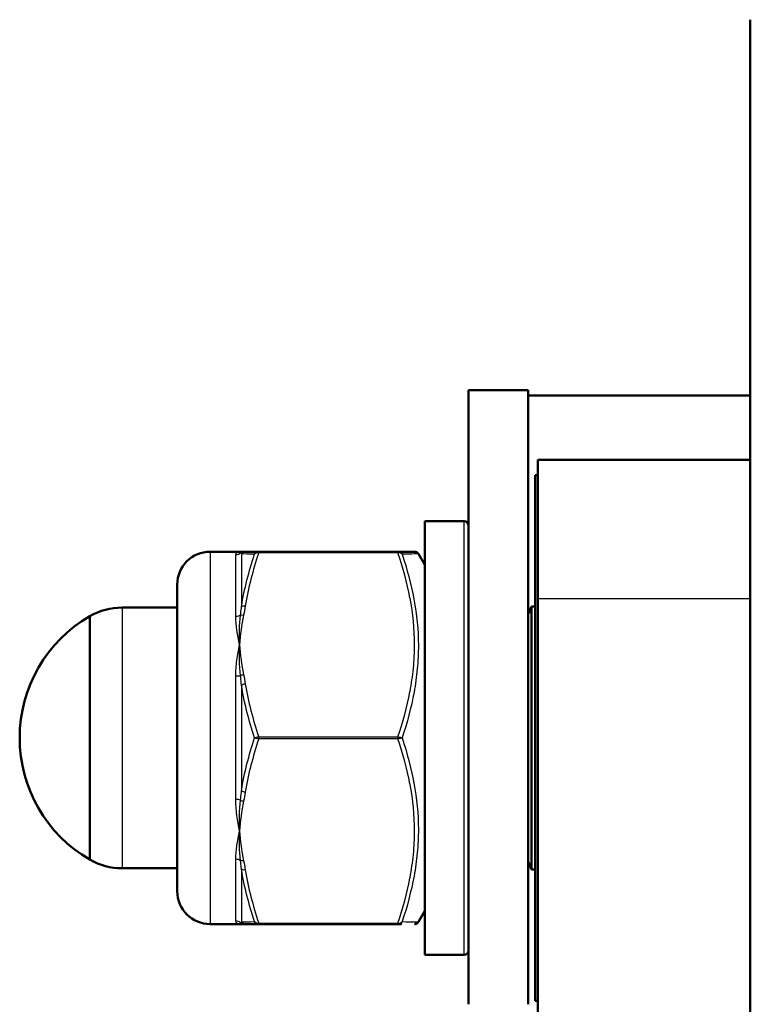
# Model space of a CAD drawing. Header units: millimetres. Extents: x 196 to 2279, y -1387 to 2348.
# Tile 88 of 89: x 396 to 429, y 2300 to 2345. Entities that reach past the tile are written whole.
import ezdxf

# ---------------------------------------------------------------- set-up
doc = ezdxf.new("R2010")
doc.units = ezdxf.units.MM
doc.header["$LTSCALE"] = 0.75
doc.layers.add('Visible', color=7, linetype='Continuous', lineweight=50)
doc.layers.add('Visible Narrow', color=7, linetype='Continuous', lineweight=25)

msp = doc.modelspace()

# ---------------------------------------------------------------- linework, layer by layer
at = {"layer": 'Visible', "extrusion": (0, 1, -2.966e-13)}
for p, q in [((419.027, 2328.521, 207.165), (416.302, 2328.521, 207.165)), ((419.027, 2328.274, 204.375), (429.177, 2328.274, 204.375)), ((429.177, 2325.346, 208.697), (419.477, 2325.346, 208.697)), ((419.477, 2324.646, 208.697), (419.348, 2324.646, 208.697)), ((416.102, 2322.546, 208.697), (414.302, 2322.546, 208.697)), ((405.848, 2321.146, 208.697), (404.502, 2321.146, 208.697)), ((406.722, 2321.146, 213.547), (413.082, 2321.146, 213.547)), ((414.302, 2320.546, 208.697), (414.013, 2321.047, 208.697)), ((419.477, 2318.996, 219.695), (419.477, 1507.27, 688.345)), ((400.486, 2318.596, 208.697), (403.002, 2318.596, 208.697)), ((419.177, 2318.646, 208.697), (419.348, 2318.646, 208.697)), ((400.486, 2306.696, 208.697), (403.002, 2306.696, 208.697)), ((419.177, 2306.646, 208.697), (419.348, 2306.646, 208.697)), ((414.302, 2304.746, 208.697), (414.013, 2304.245, 208.697)), ((405.848, 2304.146, 208.697), (404.502, 2304.146, 208.697)), ((413.082, 2304.146, 213.547), (406.722, 2304.146, 213.547)), ((416.102, 2302.746, 208.697), (414.302, 2302.746, 208.697)), ((419.477, 2300.646, 208.697), (419.348, 2300.646, 208.697))]:
    msp.add_line(p, q, dxfattribs=at)
at = {"layer": 'Visible', "extrusion": (1, 0, 0)}
for centre, radius, end in [((2312.646, 207.165, 416.302), 15.875, 140), ((2312.646, 207.165, 419.027), 15.875, 140), ((2312.646, 208.697, 419.477), 12.7, 60), ((2312.646, 208.697, 419.348), 12, 180), ((2312.646, 208.697, 414.302), 9.9, 180), ((2312.646, 208.697, 399.002), 5.557, 180)]:
    msp.add_arc(centre, radius, 0, end, dxfattribs=at)
at = {"layer": 'Visible', "extrusion": (0, -2.966e-13, -1)}
for centre, radius, start, end in [((-416.102, 2322.346, -208.697), 0.2, 90, 180), ((-404.502, 2319.646, -208.697), 1.5, 0, 90), ((-400.486, 2315.596, -208.697), 3, 60.3402, 90), ((-418.209, 2318.896, -208.697), 1, 194.4775, 215.0904), ((-402.227, 2312.646, -208.697), 6.425, 300.1304, 59.8696), ((-400.486, 2309.696, -208.697), 3, 270, 299.6598), ((-418.209, 2306.396, -208.697), 1, 144.9096, 165.5225), ((-404.502, 2305.646, -208.697), 1.5, 270, 360), ((-416.102, 2302.946, -208.697), 0.2, 180, 270)]:
    msp.add_arc(centre, radius, start, end, dxfattribs=at)
at = {"layer": 'Visible', "extrusion": (-1, 0, 0)}
for centre, radius in [((-2312.646, 208.697, -403.002), 7), ((-2312.646, 208.697, -419.177), 6)]:
    msp.add_arc(centre, radius, 0, 180, dxfattribs=at)
at = {"layer": 'Visible', "extrusion": (1, 0, 0)}
msp.add_open_spline([(429.177, 2157.316, 314.658), (429.177, 2160.456, 317.193), (429.177, 2163.843, 319.472), (429.177, 2173.028, 324.1), (429.177, 2179.183, 325.99), (429.177, 2191.185, 327.42), (429.177, 2197.125, 327.16), (429.177, 2209.855, 325.221), (429.177, 2216.693, 323.279), (429.177, 2232.525, 317.514), (429.177, 2241.417, 313.278), (429.177, 2263.358, 302.114), (429.177, 2276.431, 295.131), (429.177, 2300.654, 280.962), (429.177, 2311.915, 273.678), (429.177, 2326.63, 260.331), (429.177, 2331.212, 255.444), (429.177, 2337.531, 246.353), (429.177, 2339.701, 242.386), (429.177, 2343.585, 232.436), (429.177, 2344.899, 226.205), (429.177, 2345.336, 219.332), (429.177, 2345.368, 218.666), (429.177, 2345.407, 217.5), (429.177, 2345.418, 217), (429.177, 2345.427, 216.313), (429.177, 2345.428, 216.125), (429.177, 2345.429, 215.868), (429.177, 2345.429, 215.797), (429.177, 2345.429, 215.702), (429.177, 2345.429, 215.677), (429.177, 2345.429, 215.648), (429.177, 2345.429, 215.645), (429.177, 2345.429, 215.641), (429.177, 2345.429, 215.641), (429.177, 2345.429, 215.64)], degree=3, knots=[0, 0, 0, 0, 1.210795, 1.210795, 3.085591, 3.085591, 4.836961, 4.836961, 6.948541, 6.948541, 9.891401, 9.891401, 14.333906, 14.333906, 18.310139, 18.310139, 20.293656, 20.293656, 21.631728, 21.631728, 23.497807, 23.497807, 23.69779, 23.69779, 23.84777, 23.84777, 23.904009, 23.904009, 23.925099, 23.925099, 23.93263, 23.93263, 23.933571, 23.933571, 23.933807, 23.933807, 23.933807, 23.933807], dxfattribs=at)
at = {"layer": 'Visible', "extrusion": (-4.1345e-12, -1, 7.665e-13)}
for points in [[(405.848, 2321.146, 208.697), (405.877, 2321.146, 209.222), (405.933, 2321.146, 209.746), (406.029, 2321.146, 210.263)], [(406.029, 2304.146, 210.263), (405.933, 2304.146, 209.746), (405.877, 2304.146, 209.222), (405.848, 2304.146, 208.697)]]:
    msp.add_open_spline(points, degree=3, dxfattribs=at)
at = {"layer": 'Visible', "extrusion": (0, 1, 0)}
for points in [[(406.029, 2321.146, 210.263), (406.059, 2321.146, 210.425), (406.085, 2321.146, 210.587), (406.108, 2321.146, 210.749)], [(406.108, 2304.146, 210.749), (406.085, 2304.146, 210.587), (406.059, 2304.146, 210.425), (406.029, 2304.146, 210.263)]]:
    msp.add_open_spline(points, degree=3, dxfattribs=at)
at = {"layer": 'Visible', "extrusion": (-1.909e-12, -1, 7.44e-13)}
msp.add_open_spline([(406.108, 2321.146, 210.749), (406.239, 2321.146, 211.698), (406.454, 2321.146, 212.628), (406.722, 2321.146, 213.547)], degree=3, dxfattribs=at)
at = {"layer": 'Visible'}
for points, knots in [([(413.082, 2321.146, 213.547), (413.309, 2321.146, 212.765), (413.5, 2321.146, 211.971), (413.631, 2321.146, 211.172), (413.633, 2321.146, 211.162), (413.635, 2321.146, 211.152), (413.636, 2321.146, 211.142), (413.768, 2321.146, 210.333), (413.84, 2321.146, 209.52), (413.84, 2321.146, 208.703), (413.84, 2321.146, 208.701), (413.84, 2321.146, 208.699), (413.84, 2321.146, 208.697)], [0.000060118, 0.000060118, 0.000060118, 0.000060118, 0.002500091, 0.002500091, 0.002500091, 0.002530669, 0.002530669, 0.002530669, 0.005001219, 0.005001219, 0.005001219, 0.005006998, 0.005006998, 0.005006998, 0.005006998]), ([(413.84, 2321.146, 208.697), (413.861, 2321.146, 208.697), (413.882, 2321.143, 208.697), (413.922, 2321.13, 208.697), (413.942, 2321.119, 208.697), (413.976, 2321.094, 208.697), (413.992, 2321.078, 208.697), (414.007, 2321.056, 208.697), (414.01, 2321.051, 208.697), (414.013, 2321.047, 208.697)], [0, 0, 0, 0, 0.0062067, 0.0062067, 0.01270194, 0.01270194, 0.01920322, 0.01920322, 0.02077921, 0.02077921, 0.02077921, 0.02077921]), ([(414.013, 2304.245, 208.697), (414.002, 2304.227, 208.697), (413.988, 2304.21, 208.697), (413.956, 2304.182, 208.697), (413.937, 2304.17, 208.697), (413.897, 2304.153, 208.697), (413.876, 2304.148, 208.697), (413.851, 2304.146, 208.697), (413.849, 2304.146, 208.697), (413.844, 2304.146, 208.697), (413.842, 2304.146, 208.697), (413.84, 2304.146, 208.697)], [0.00008735, 0.00008735, 0.00008735, 0.00008735, 0.00644198, 0.00644198, 0.01294518, 0.01294518, 0.01944618, 0.01944618, 0.02024858, 0.02024858, 0.02085033, 0.02085033, 0.02085033, 0.02085033])]:
    msp.add_open_spline(points, degree=3, knots=knots, dxfattribs=at)
at = {"layer": 'Visible', "extrusion": (4.0236e-12, -1, -5.576e-13)}
msp.add_open_spline([(406.722, 2304.146, 213.547), (406.454, 2304.146, 212.628), (406.239, 2304.146, 211.698), (406.108, 2304.146, 210.749)], degree=3, dxfattribs=at)
at = {"layer": 'Visible', "extrusion": (-1.22968e-10, 1, -3.52129e-11)}
msp.add_open_spline([(413.228, 2304.146, 213.023), (413.228, 2304.146, 213.023), (413.228, 2304.146, 213.023), (413.228, 2304.146, 213.024), (413.228, 2304.146, 213.024), (413.228, 2304.146, 213.024), (413.228, 2304.146, 213.025), (413.228, 2304.146, 213.025), (413.227, 2304.146, 213.026), (413.227, 2304.146, 213.026), (413.227, 2304.146, 213.027), (413.227, 2304.146, 213.028), (413.227, 2304.146, 213.029), (413.226, 2304.146, 213.03), (413.226, 2304.146, 213.031), (413.225, 2304.146, 213.034), (413.225, 2304.146, 213.037), (413.221, 2304.146, 213.049), (413.218, 2304.146, 213.059), (413.213, 2304.146, 213.079), (413.21, 2304.146, 213.089), (413.202, 2304.146, 213.12), (413.197, 2304.146, 213.14), (413.186, 2304.146, 213.18), (413.18, 2304.146, 213.2), (413.169, 2304.146, 213.24), (413.163, 2304.146, 213.26), (413.147, 2304.146, 213.32), (413.135, 2304.146, 213.36), (413.11, 2304.146, 213.449), (413.096, 2304.146, 213.498), (413.082, 2304.146, 213.547)], degree=3, knots=[0, 0, 0, 0, 0.0000293, 0.0000293, 0.00007812, 0.00007812, 0.00017578, 0.00017578, 0.00027344, 0.00027344, 0.00046875, 0.00046875, 0.00066406, 0.00066406, 0.00085937, 0.00085937, 0.00164063, 0.00164063, 0.00476563, 0.00476563, 0.00789063, 0.00789063, 0.01414063, 0.01414063, 0.02039064, 0.02039064, 0.02664064, 0.02664064, 0.03914068, 0.03914068, 0.05435379, 0.05435379, 0.05435379, 0.05435379], dxfattribs=at)
at = {"layer": 'Visible Narrow', "extrusion": (0, 1, -2.966e-13)}
for p, q in [((413.082, 2321.096, 213.633), (406.722, 2321.096, 213.633)), ((429.177, 2318.996, 219.695), (419.477, 2318.996, 219.695)), ((406.722, 2312.696, 218.483), (413.082, 2312.696, 218.483)), ((413.082, 2312.596, 218.483), (406.722, 2312.596, 218.483)), ((406.722, 2304.196, 213.633), (413.082, 2304.196, 213.633))]:
    msp.add_line(p, q, dxfattribs=at)
at = {"layer": 'Visible Narrow', "extrusion": (-1, 0, 0)}
for centre, radius, start, end in [((-2312.646, 208.697, -416.102), 9.9, 0, 180), ((-2312.646, 208.697, -405.675), 8.5, 130.6857, 169.3143), ((-2321.046, 213.547, -413.082), 0.1, 120, 180), ((-2312.646, 208.697, -405.675), 8.5, 70.6857, 109.3143), ((-2312.646, 208.697, -405.675), 8.5, 10.6857, 49.3143)]:
    msp.add_arc(centre, radius, start, end, dxfattribs=at)
at = {"layer": 'Visible Narrow', "extrusion": (1, 0, 0)}
for centre, radius, start, end in [((2312.646, 208.697, 404.502), 8.5, 0, 180), ((2312.646, 208.697, 405.935), 8.65, 13.8896, 46.1104), ((2312.646, 208.697, 400.486), 5.95, 0, 180), ((2312.646, 208.697, 405.935), 8.65, 73.8896, 106.1104), ((2312.646, 208.697, 405.935), 8.65, 133.8896, 166.1104)]:
    msp.add_arc(centre, radius, start, end, dxfattribs=at)
at = {"layer": 'Visible Narrow', "extrusion": (-6.2141e-12, 0.185422, -0.982659)}
msp.add_arc((-405.675, 2320.039, 223.738), 0.3, 224.9961, 270, dxfattribs=at)
at = {"layer": 'Visible Narrow', "extrusion": (-0.182291, 1.27058e-11, -0.983245)}
msp.add_arc((-2320.946, -360.896, -280.755), 0.2, 134.0111, 180, dxfattribs=at)
at = {"layer": 'Visible Narrow', "extrusion": (-0.137281, 1.2499e-12, -0.990532)}
msp.add_arc((-2320.946, -373.331, -264.505), 0.2, 119.0374, 180, dxfattribs=at)
at = {"layer": 'Visible Narrow', "extrusion": (-1, 2.3061e-12, -1.3314e-12)}
msp.add_arc((-2321.046, 213.547, -406.722), 0.1, 120, 180, dxfattribs=at)
at = {"layer": 'Visible Narrow', "extrusion": (-1.8731e-12, 0.758297, -0.65191)}
msp.add_arc((-405.675, 1674.691, 1617.62), 0.3, 224.9961, 270, dxfattribs=at)
at = {"layer": 'Visible Narrow', "extrusion": (0.182291, 0.851515, -0.491622)}
msp.add_arc((88.238, 1343.504, 1942.207), 0.2, 38.0031, 83.992, dxfattribs=at)
at = {"layer": 'Visible Narrow', "extrusion": (0.137281, 0.857826, -0.495266)}
msp.add_arc((-34.617, 1352.323, 1938.271), 0.2, 24.5056, 85.4682, dxfattribs=at)
at = {"layer": 'Visible Narrow', "extrusion": (-4.2224e-12, 0.943719, -0.330749)}
msp.add_arc((-405.675, 970.657, 2113.461), 0.3, 224.9961, 270, dxfattribs=at)
at = {"layer": 'Visible Narrow', "extrusion": (-0.182291, 0.851515, -0.491622)}
msp.add_arc((-881.735, 1259.992, 1791.097), 0.2, 50.0191, 96.008, dxfattribs=at)
at = {"layer": 'Visible Narrow', "extrusion": (-0.137281, 0.857826, -0.495266)}
msp.add_arc((-766.832, 1288.8, 1822.703), 0.2, 33.5691, 94.5318, dxfattribs=at)
at = {"layer": 'Visible Narrow', "extrusion": (-1, 2.3061e-12, 1.3314e-12)}
msp.add_arc((-2312.646, 218.396, -406.722), 0.1, 60, 120, dxfattribs=at)
at = {"layer": 'Visible Narrow', "extrusion": (-1, -2.51478e-11, -1.45191e-11)}
msp.add_arc((-2312.646, 218.396, -413.082), 0.1, 60, 120, dxfattribs=at)
at = {"layer": 'Visible Narrow', "extrusion": (0.137281, 0.857826, 0.495266)}
msp.add_arc((-35.928, -973.167, 2144.992), 0.2, 33.5691, 94.5318, dxfattribs=at)
at = {"layer": 'Visible Narrow', "extrusion": (7.614e-13, 0.943719, 0.330749)}
msp.add_arc((-405.675, -559.155, 2251.513), 0.3, 224.9961, 270, dxfattribs=at)
at = {"layer": 'Visible Narrow', "extrusion": (0.182291, 0.851515, 0.491622)}
msp.add_arc((86.5, -963.525, 2147.408), 0.2, 50.0191, 96.008, dxfattribs=at)
at = {"layer": 'Visible Narrow', "extrusion": (-3.6393e-12, 0.758297, 0.65191)}
msp.add_arc((-405.675, -1340.582, 1889.723), 0.3, 224.9961, 270, dxfattribs=at)
at = {"layer": 'Visible Narrow', "extrusion": (0.182291, -0.851515, -0.491622)}
msp.add_arc((879.997, -880.013, -1996.297), 0.2, 96.008, 141.9969, dxfattribs=at)
at = {"layer": 'Visible Narrow', "extrusion": (0.137281, -0.857826, -0.495266)}
msp.add_arc((765.521, -909.645, -2029.424), 0.2, 94.5318, 155.4944, dxfattribs=at)
at = {"layer": 'Visible Narrow', "extrusion": (2.65e-13, 0.185422, 0.982659)}
msp.add_arc((-405.675, -2225.045, 633.894), 0.3, 224.9961, 270, dxfattribs=at)
at = {"layer": 'Visible Narrow', "extrusion": (0.182291, 2.9493e-12, 0.983245)}
msp.add_arc((2304.346, -360.896, 280.755), 0.2, 134.0111, 180, dxfattribs=at)
at = {"layer": 'Visible Narrow', "extrusion": (-0.137281, -1.8478e-12, -0.990532)}
msp.add_arc((-2304.346, -373.331, -264.505), 0.2, 0, 60.9626, dxfattribs=at)
at = {"layer": 'Visible Narrow', "extrusion": (-1, -4.44e-14, 5.503e-13)}
msp.add_arc((-2304.246, 213.547, -406.722), 0.1, 0, 60, dxfattribs=at)
at = {"layer": 'Visible Narrow', "extrusion": (-1, -2.22e-14, 4.2694e-12)}
msp.add_arc((-2304.246, 213.547, -413.082), 0.1, 0.0001, 60, dxfattribs=at)
at = {"layer": 'Visible Narrow'}
for points, knots in [([(405.675, 2320.998, 210.273), (405.675, 2321.048, 210.012), (405.694, 2321.084, 209.75), (405.724, 2321.109, 209.488), (405.755, 2321.134, 209.224), (405.798, 2321.146, 208.959), (405.848, 2321.146, 208.697)], [0, 0, 0, 0, 0.000794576, 0.000794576, 0.000794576, 0.001593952, 0.001593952, 0.001593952, 0.001593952]), ([(405.935, 2321.043, 210.773), (405.924, 2321.056, 210.641), (405.911, 2321.067, 210.509), (405.897, 2321.078, 210.377), (405.894, 2321.08, 210.348), (405.89, 2321.083, 210.318), (405.887, 2321.085, 210.289)], [0, 0, 0, 0, 0.0004000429, 0.0004000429, 0.0004000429, 0.0004882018, 0.0004882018, 0.0004882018, 0.0004882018]), ([(406.722, 2321.096, 213.633), (406.681, 2321.101, 213.63), (406.642, 2321.096, 213.619), (406.609, 2321.084, 213.602), (406.576, 2321.073, 213.585), (406.55, 2321.055, 213.563), (406.532, 2321.032, 213.539)], [0, 0, 0, 0, 0.0001165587, 0.0001165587, 0.0001165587, 0.0002331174, 0.0002331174, 0.0002331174, 0.0002331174]), ([(413.082, 2312.696, 218.483), (413.309, 2313.371, 218.093), (413.497, 2314.053, 217.7), (413.629, 2314.742, 217.302), (413.632, 2314.753, 217.295), (413.634, 2314.764, 217.289), (413.636, 2314.775, 217.283), (413.7, 2315.118, 217.084), (413.751, 2315.464, 216.885), (413.786, 2315.812, 216.684), (413.786, 2315.819, 216.68), (413.787, 2315.826, 216.676), (413.788, 2315.833, 216.672), (413.822, 2316.186, 216.468), (413.84, 2316.542, 216.262), (413.84, 2316.897, 216.057), (413.84, 2317.614, 215.643), (413.767, 2318.322, 215.235), (413.635, 2319.022, 214.831), (413.633, 2319.03, 214.826), (413.632, 2319.037, 214.822), (413.63, 2319.045, 214.817), (413.499, 2319.735, 214.419), (413.31, 2320.418, 214.025), (413.082, 2321.096, 213.633)], [0.000059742, 0.000059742, 0.000059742, 0.000059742, 0.002480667, 0.002480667, 0.002480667, 0.002519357, 0.002519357, 0.002519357, 0.003724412, 0.003724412, 0.003724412, 0.003749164, 0.003749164, 0.003749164, 0.004971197, 0.004971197, 0.004971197, 0.007438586, 0.007438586, 0.007438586, 0.007465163, 0.007465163, 0.007465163, 0.009898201, 0.009898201, 0.009898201, 0.009898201]), ([(414.013, 2321.046, 208.697), (414.013, 2321.046, 208.699), (414.013, 2321.046, 208.701), (414.013, 2321.046, 209.519), (413.944, 2321.044, 210.33), (413.686, 2321.039, 211.945), (413.498, 2321.036, 212.749), (413.272, 2321.032, 213.539)], [0.004908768, 0.004908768, 0.004908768, 0.004908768, 0.004914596, 0.004914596, 0.007371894, 0.007371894, 0.009829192, 0.009829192, 0.009829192, 0.009829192]), ([(413.272, 2321.032, 213.539), (413.498, 2320.351, 213.936), (413.684, 2319.665, 214.337), (413.941, 2318.277, 215.143), (414.012, 2317.576, 215.55), (414.014, 2316.51, 216.166), (413.997, 2316.152, 216.372), (413.93, 2315.441, 216.781), (413.88, 2315.087, 216.984), (413.686, 2314.029, 217.591), (413.499, 2313.333, 217.988), (413.272, 2312.646, 218.381)], [0, 0, 0, 0, 0.002438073, 0.002438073, 0.004876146, 0.004876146, 0.006095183, 0.006095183, 0.007314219, 0.007314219, 0.009752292, 0.009752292, 0.009752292, 0.009752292]), ([(405.887, 2318.244, 215.209), (405.902, 2318.354, 215.134), (405.915, 2318.463, 215.059), (405.927, 2318.571, 214.982), (405.93, 2318.595, 214.965), (405.932, 2318.619, 214.948), (405.935, 2318.643, 214.931)], [0, 0, 0, 0, 0.000400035, 0.000400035, 0.000400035, 0.0004882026, 0.0004882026, 0.0004882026, 0.0004882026]), ([(405.675, 2315.457, 216.719), (405.675, 2315.708, 216.631), (405.694, 2315.953, 216.532), (405.724, 2316.193, 216.422), (405.755, 2316.434, 216.311), (405.798, 2316.669, 216.189), (405.848, 2316.896, 216.058)], [0, 0, 0, 0, 0.000794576, 0.000794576, 0.000794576, 0.001593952, 0.001593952, 0.001593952, 0.001593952]), ([(405.935, 2315.046, 217.007), (405.924, 2315.167, 216.952), (405.911, 2315.287, 216.896), (405.897, 2315.407, 216.839), (405.894, 2315.434, 216.827), (405.89, 2315.46, 216.814), (405.887, 2315.486, 216.801)], [0, 0, 0, 0, 0.0004000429, 0.0004000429, 0.0004000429, 0.0004882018, 0.0004882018, 0.0004882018, 0.0004882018]), ([(406.722, 2312.596, 218.483), (406.681, 2312.601, 218.486), (406.642, 2312.609, 218.476), (406.609, 2312.617, 218.457), (406.576, 2312.626, 218.439), (406.55, 2312.636, 218.412), (406.532, 2312.646, 218.381)], [0, 0, 0, 0, 0.0001165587, 0.0001165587, 0.0001165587, 0.0002331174, 0.0002331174, 0.0002331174, 0.0002331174]), ([(413.082, 2312.696, 218.483), (413.123, 2312.691, 218.486), (413.162, 2312.683, 218.476), (413.195, 2312.674, 218.457), (413.228, 2312.665, 218.439), (413.254, 2312.656, 218.412), (413.272, 2312.646, 218.381)], [0.0000000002, 0.0000000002, 0.0000000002, 0.0000000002, 0.0001165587, 0.0001165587, 0.0001165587, 0.0002331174, 0.0002331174, 0.0002331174, 0.0002331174]), ([(413.082, 2304.196, 213.633), (413.309, 2304.871, 214.023), (413.497, 2305.553, 214.417), (413.629, 2306.242, 214.815), (413.632, 2306.253, 214.821), (413.634, 2306.264, 214.827), (413.636, 2306.275, 214.834), (413.7, 2306.618, 215.032), (413.751, 2306.964, 215.231), (413.786, 2307.312, 215.432), (413.786, 2307.319, 215.436), (413.787, 2307.326, 215.44), (413.788, 2307.333, 215.445), (413.822, 2307.686, 215.648), (413.84, 2308.042, 215.854), (413.84, 2308.397, 216.059), (413.84, 2309.114, 216.473), (413.767, 2309.822, 216.882), (413.635, 2310.522, 217.286), (413.633, 2310.53, 217.29), (413.632, 2310.537, 217.294), (413.63, 2310.545, 217.299), (413.499, 2311.235, 217.697), (413.31, 2311.918, 218.092), (413.082, 2312.596, 218.483)], [0.000059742, 0.000059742, 0.000059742, 0.000059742, 0.002480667, 0.002480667, 0.002480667, 0.002519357, 0.002519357, 0.002519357, 0.003724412, 0.003724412, 0.003724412, 0.003749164, 0.003749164, 0.003749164, 0.004971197, 0.004971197, 0.004971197, 0.007438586, 0.007438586, 0.007438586, 0.007465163, 0.007465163, 0.007465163, 0.009898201, 0.009898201, 0.009898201, 0.009898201]), ([(413.272, 2312.646, 218.381), (413.498, 2311.961, 217.99), (413.684, 2311.271, 217.595), (413.941, 2309.879, 216.797), (414.012, 2309.176, 216.393), (414.014, 2308.11, 215.778), (413.997, 2307.752, 215.571), (413.93, 2307.043, 215.159), (413.88, 2306.69, 214.954), (413.686, 2305.635, 214.341), (413.499, 2304.943, 213.938), (413.272, 2304.259, 213.539)], [0, 0, 0, 0, 0.002438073, 0.002438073, 0.004876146, 0.004876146, 0.006095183, 0.006095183, 0.007314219, 0.007314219, 0.009752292, 0.009752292, 0.009752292, 0.009752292]), ([(405.887, 2309.805, 216.801), (405.902, 2309.925, 216.859), (405.915, 2310.045, 216.915), (405.927, 2310.166, 216.971), (405.93, 2310.192, 216.983), (405.932, 2310.219, 216.995), (405.935, 2310.246, 217.007)], [0, 0, 0, 0, 0.000400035, 0.000400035, 0.000400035, 0.0004882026, 0.0004882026, 0.0004882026, 0.0004882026]), ([(405.675, 2307.105, 215.142), (405.675, 2307.306, 215.316), (405.694, 2307.515, 215.479), (405.724, 2307.73, 215.631), (405.755, 2307.946, 215.784), (405.798, 2308.169, 215.927), (405.848, 2308.396, 216.058)], [0, 0, 0, 0, 0.000794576, 0.000794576, 0.000794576, 0.001593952, 0.001593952, 0.001593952, 0.001593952]), ([(405.935, 2306.649, 214.931), (405.924, 2306.757, 215.008), (405.911, 2306.866, 215.084), (405.897, 2306.975, 215.16), (405.894, 2306.999, 215.176), (405.89, 2307.023, 215.193), (405.887, 2307.047, 215.209)], [0, 0, 0, 0, 0.0004000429, 0.0004000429, 0.0004000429, 0.0004882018, 0.0004882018, 0.0004882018, 0.0004882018]), ([(405.887, 2304.207, 210.289), (405.902, 2304.217, 210.421), (405.915, 2304.228, 210.554), (405.927, 2304.24, 210.686), (405.93, 2304.243, 210.715), (405.932, 2304.246, 210.744), (405.935, 2304.249, 210.773)], [0, 0, 0, 0, 0.000400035, 0.000400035, 0.000400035, 0.0004882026, 0.0004882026, 0.0004882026, 0.0004882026]), ([(406.722, 2304.146, 213.547), (406.681, 2304.146, 213.552), (406.642, 2304.158, 213.554), (406.609, 2304.179, 213.552), (406.576, 2304.199, 213.551), (406.55, 2304.227, 213.546), (406.532, 2304.259, 213.539)], [0, 0, 0, 0, 0.0001165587, 0.0001165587, 0.0001165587, 0.0002331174, 0.0002331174, 0.0002331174, 0.0002331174]), ([(413.082, 2304.196, 213.633), (413.123, 2304.191, 213.63), (413.162, 2304.196, 213.619), (413.195, 2304.207, 213.602), (413.228, 2304.219, 213.585), (413.254, 2304.237, 213.563), (413.272, 2304.259, 213.539)], [0.0000000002, 0.0000000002, 0.0000000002, 0.0000000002, 0.0001165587, 0.0001165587, 0.0001165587, 0.0002331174, 0.0002331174, 0.0002331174, 0.0002331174]), ([(413.272, 2304.259, 213.539), (413.498, 2304.256, 212.751), (413.684, 2304.252, 211.955), (413.942, 2304.247, 210.343), (414.013, 2304.246, 209.522), (414.013, 2304.246, 208.701), (414.013, 2304.246, 208.699), (414.013, 2304.246, 208.697)], [0, 0, 0, 0, 0.002448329, 0.002448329, 0.004896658, 0.004896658, 0.004903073, 0.004903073, 0.004903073, 0.004903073])]:
    msp.add_open_spline(points, degree=3, knots=knots, dxfattribs=at)
for points in [[(405.887, 2321.085, 210.289), (405.83, 2321.126, 209.762), (405.826, 2321.146, 209.228), (405.848, 2321.146, 208.697)], [(406.532, 2321.032, 213.539), (406.272, 2321.036, 212.631), (406.063, 2321.04, 211.709), (405.935, 2321.043, 210.773)], [(405.935, 2318.643, 214.931), (406.063, 2319.452, 214.461), (406.272, 2320.248, 213.996), (406.532, 2321.032, 213.539)], [(406.532, 2321.032, 213.539), (406.57, 2321.099, 213.554), (406.644, 2321.146, 213.558), (406.722, 2321.146, 213.547)], [(413.082, 2321.146, 213.547), (413.159, 2321.146, 213.558), (413.234, 2321.099, 213.554), (413.272, 2321.032, 213.539)], [(413.272, 2321.032, 213.539), (413.234, 2321.079, 213.589), (413.159, 2321.105, 213.628), (413.082, 2321.096, 213.633)], [(405.848, 2316.896, 216.058), (405.826, 2317.356, 215.792), (405.83, 2317.808, 215.509), (405.887, 2318.244, 215.209)], [(405.848, 2316.896, 216.058), (405.749, 2317.349, 215.796), (405.675, 2317.782, 215.49), (405.675, 2318.187, 215.142)], [(405.887, 2315.486, 216.801), (405.83, 2315.964, 216.574), (405.826, 2316.436, 216.324), (405.848, 2316.896, 216.058)], [(406.532, 2312.646, 218.381), (406.272, 2313.434, 217.931), (406.063, 2314.235, 217.473), (405.935, 2315.046, 217.007)], [(405.935, 2310.246, 217.007), (406.063, 2311.057, 217.473), (406.272, 2311.858, 217.931), (406.532, 2312.646, 218.381)], [(406.532, 2312.646, 218.381), (406.57, 2312.666, 218.446), (406.644, 2312.686, 218.488), (406.722, 2312.696, 218.483)], [(413.272, 2312.646, 218.381), (413.234, 2312.625, 218.446), (413.159, 2312.605, 218.488), (413.082, 2312.596, 218.483)], [(405.848, 2308.396, 216.058), (405.749, 2308.849, 216.32), (405.675, 2309.331, 216.542), (405.675, 2309.834, 216.719)], [(405.848, 2308.396, 216.058), (405.826, 2308.856, 216.324), (405.83, 2309.328, 216.574), (405.887, 2309.805, 216.801)], [(405.887, 2307.047, 215.209), (405.83, 2307.483, 215.509), (405.826, 2307.936, 215.792), (405.848, 2308.396, 216.058)], [(406.532, 2304.259, 213.539), (406.272, 2305.043, 213.996), (406.063, 2305.84, 214.461), (405.935, 2306.649, 214.931)], [(405.848, 2304.146, 208.697), (405.749, 2304.146, 209.22), (405.675, 2304.194, 209.749), (405.675, 2304.293, 210.273)], [(405.848, 2304.146, 208.697), (405.826, 2304.146, 209.229), (405.83, 2304.165, 209.762), (405.887, 2304.207, 210.289)], [(405.935, 2304.249, 210.773), (406.063, 2304.251, 211.709), (406.272, 2304.255, 212.631), (406.532, 2304.259, 213.539)], [(406.532, 2304.259, 213.539), (406.57, 2304.213, 213.589), (406.644, 2304.186, 213.628), (406.722, 2304.196, 213.633)], [(413.272, 2304.259, 213.539), (413.234, 2304.192, 213.554), (413.159, 2304.146, 213.558), (413.082, 2304.146, 213.547)]]:
    msp.add_open_spline(points, degree=3, dxfattribs=at)
at = {"layer": 'Visible Narrow', "extrusion": (3.061e-12, 0.5, 0.866025)}
msp.add_open_spline([(406.722, 2321.096, 213.633), (406.454, 2320.3, 214.093), (406.239, 2319.495, 214.558), (406.108, 2318.673, 215.032)], degree=3, dxfattribs=at)
at = {"layer": 'Visible Narrow', "extrusion": (8.1241e-12, 0.5, 0.866025)}
msp.add_open_spline([(406.029, 2318.252, 215.275), (405.933, 2317.804, 215.534), (405.877, 2317.35, 215.796), (405.848, 2316.896, 216.058)], degree=3, dxfattribs=at)
at = {"layer": 'Visible Narrow', "extrusion": (3.66663e-11, -0.5, -0.866025)}
msp.add_open_spline([(406.108, 2318.673, 215.032), (406.085, 2318.532, 215.113), (406.059, 2318.392, 215.194), (406.029, 2318.252, 215.275)], degree=3, dxfattribs=at)
at = {"layer": 'Visible Narrow', "extrusion": (7.6051e-12, 0.5, 0.866025)}
msp.add_open_spline([(405.848, 2316.896, 216.058), (405.877, 2316.441, 216.321), (405.933, 2315.987, 216.583), (406.029, 2315.539, 216.841)], degree=3, dxfattribs=at)
at = {"layer": 'Visible Narrow', "extrusion": (1.99852e-11, -0.5, -0.866025)}
msp.add_open_spline([(406.029, 2315.539, 216.841), (406.059, 2315.4, 216.922), (406.085, 2315.259, 217.003), (406.108, 2315.118, 217.084)], degree=3, dxfattribs=at)
at = {"layer": 'Visible Narrow', "extrusion": (9.1298e-12, 0.5, 0.866025)}
msp.add_open_spline([(406.108, 2315.118, 217.084), (406.239, 2314.297, 217.559), (406.454, 2313.491, 218.024), (406.722, 2312.696, 218.483)], degree=3, dxfattribs=at)
at = {"layer": 'Visible Narrow', "extrusion": (1.9985e-12, -0.5, 0.866025)}
msp.add_open_spline([(406.722, 2312.596, 218.483), (406.454, 2311.8, 218.024), (406.239, 2310.995, 217.559), (406.108, 2310.173, 217.084)], degree=3, dxfattribs=at)
at = {"layer": 'Visible Narrow', "extrusion": (-4.8022e-11, 0.5, -0.866025)}
msp.add_open_spline([(406.108, 2310.173, 217.084), (406.085, 2310.032, 217.003), (406.059, 2309.892, 216.922), (406.029, 2309.752, 216.841)], degree=3, dxfattribs=at)
at = {"layer": 'Visible Narrow', "extrusion": (-2.8355e-12, -0.5, 0.866025)}
msp.add_open_spline([(406.029, 2309.752, 216.841), (405.933, 2309.304, 216.583), (405.877, 2308.85, 216.321), (405.848, 2308.396, 216.058)], degree=3, dxfattribs=at)
at = {"layer": 'Visible Narrow', "extrusion": (-1.68924e-11, -0.5, 0.866025)}
msp.add_open_spline([(405.848, 2308.396, 216.058), (405.877, 2307.941, 215.796), (405.933, 2307.487, 215.534), (406.029, 2307.039, 215.275)], degree=3, dxfattribs=at)
at = {"layer": 'Visible Narrow', "extrusion": (-8.37175e-11, 0.5, -0.866025)}
msp.add_open_spline([(406.029, 2307.039, 215.275), (406.059, 2306.9, 215.194), (406.085, 2306.759, 215.113), (406.108, 2306.618, 215.032)], degree=3, dxfattribs=at)
at = {"layer": 'Visible Narrow', "extrusion": (1.9734e-12, -0.5, 0.866025)}
msp.add_open_spline([(406.108, 2306.618, 215.032), (406.239, 2305.797, 214.558), (406.454, 2304.991, 214.093), (406.722, 2304.196, 213.633)], degree=3, dxfattribs=at)

doc.saveas('drawing.dxf')
